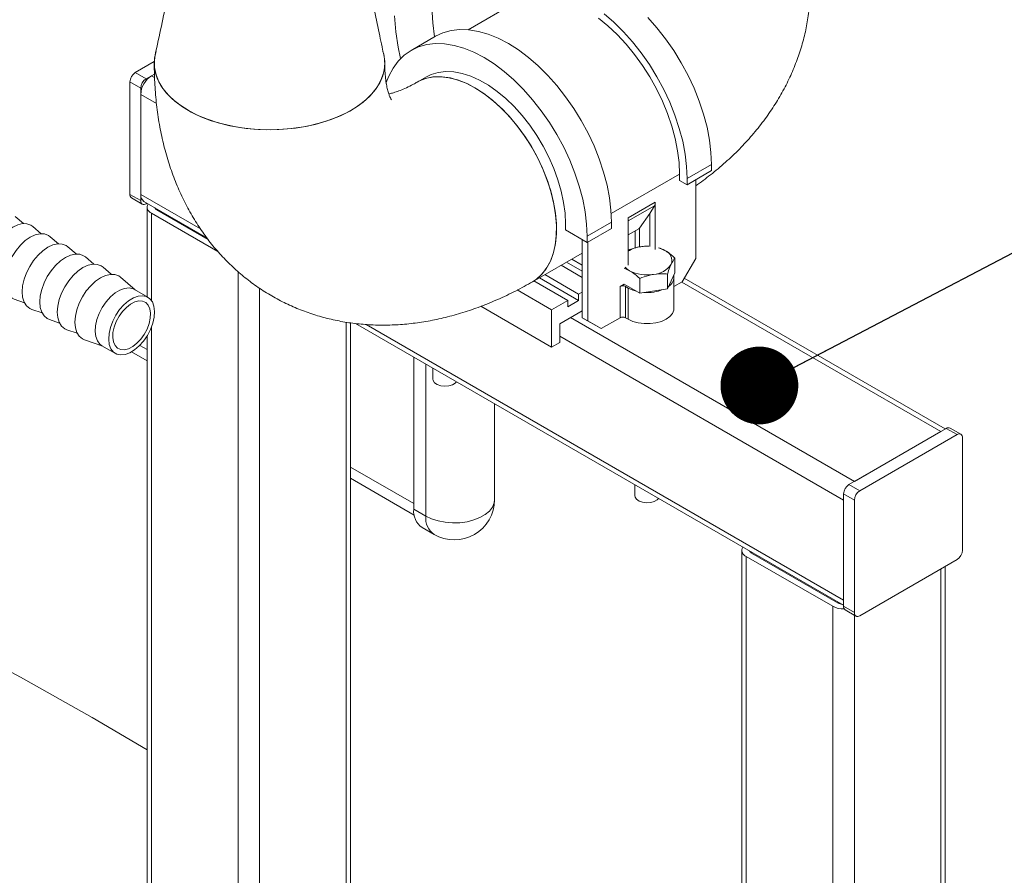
# Model space of a CAD drawing. Header units: millimetres. Extents: x 42 to 14105, y 484 to 9997.
# Tile 109 of 132: x 13413 to 13671, y 5163 to 5386. Entities that reach past the tile are written whole.
import ezdxf

# ---------------------------------------------------------------- set-up
doc = ezdxf.new("R2010")
doc.units = ezdxf.units.MM
doc.header["$LTSCALE"] = 25
doc.dimstyles.new('SLDDIMSTYLE0', dxfattribs={"dimtxt": 0.18, "dimasz": 20.352564, "dimexe": 0, "dimexo": 0.0625, "dimgap": 0, "dimtad": 0, "dimtih": 1, "dimtoh": 1, "dimdec": 0, "dimrnd": 1e-09, "dimzin": 0, "dimdsep": 46, "dimtxsty": 'Standard', "dimblk1": 'DOT', "dimblk2": 'DOT', "dimsah": 1, "dimcen": 0.09, "dimadec": 0, "dimazin": 0, "dimtfac": 20.352564, "dimtdec": 0, "dimtofl": 0, "dimtmove": 0, "dimatfit": 3, "dimldrblk": 'DOT', "dimfxl": 1, "dimfrac": 2, "dimtolj": 1, "dimtzin": 0, "dimarcsym": 0})

# ---------------------------------------------------------------- blocks, each defined once
blk = doc.blocks.new('_DOT')
at = {"color": 0, "linetype": 'ByBlock', "lineweight": -2}
blk.add_line((-0.5, 0), (-1, 0), dxfattribs=at)
at = {"color": 0, "linetype": 'ByBlock', "const_width": 0.5}
blk.add_lwpolyline([(-0.25, 0, 1), (0.25, 0, 1)], format="xyb", close=True, dxfattribs=at)

msp = doc.modelspace()

# ---------------------------------------------------------------- linework, layer by layer
at = {"color": 7, "linetype": 'Continuous', "lineweight": 15}
for p, q in [((13543.156, 5391.037), (13530.531, 5383.749)), ((13521.957, 5382.033), (13515.593, 5378.359)), ((13443.45, 5372.541), (13448.417, 5375.409)), ((13444.864, 5368.459), (13442.036, 5370.092)), ((13442.036, 5340.696), (13442.036, 5370.092)), ((13443.45, 5372.541), (13446.278, 5370.909)), ((13446.278, 5370.909), (13448.45, 5372.162)), ((13447.693, 5371.725), (13448.45, 5372.162)), ((13519.593, 5371.43), (13517.224, 5370.063)), ((13444.864, 5339.064), (13444.864, 5368.459)), ((13444.864, 5340.697), (13444.864, 5366.826)), ((13587.806, 5344.849), (13594.17, 5348.523)), ((13587.806, 5343.216), (13594.17, 5346.89)), ((13594.17, 5348.523), (13594.17, 5346.89)), ((13585.826, 5345.992), (13585.826, 5344.359)), ((13585.826, 5344.359), (13587.806, 5343.216)), ((13587.806, 5344.849), (13587.806, 5343.216)), ((13590.069, 5344.523), (13590.069, 5323.945)), ((13442.036, 5340.696), (13444.864, 5339.064)), ((13442.45, 5339.781), (13445.279, 5338.148)), ((13445.693, 5338.865), (13462.158, 5329.36)), ((13446.521, 5338.387), (13446.278, 5338.247)), ((13446.521, 5337.43), (13446.521, 5313.915)), ((13462.55, 5328.853), (13449.107, 5336.614)), ((13572.391, 5334.589), (13579.462, 5338.671)), ((13579.231, 5337.693), (13578.048, 5335.695)), ((13579.462, 5338.671), (13579.462, 5326.233)), ((13414.191, 5333.053), (13412.025, 5334.919)), ((13465.079, 5325.761), (13447.693, 5335.798)), ((13572.391, 5334.589), (13572.391, 5322.151)), ((13578.048, 5335.695), (13575.308, 5331.879)), ((13578.048, 5335.695), (13578.048, 5327.049)), ((13418.788, 5330.4), (13416.621, 5332.266)), ((13555.986, 5333.012), (13555.986, 5331.378)), ((13561.643, 5329.746), (13568.007, 5333.42)), ((13561.643, 5328.113), (13568.007, 5331.787)), ((13568.007, 5333.42), (13568.007, 5331.787)), ((13575.144, 5331.66), (13572.391, 5330.071)), ((13423.384, 5327.747), (13421.217, 5329.612)), ((13555.986, 5331.378), (13561.643, 5328.113)), ((13560.37, 5328.848), (13560.37, 5308.434)), ((13561.643, 5329.746), (13561.643, 5328.113)), ((13427.98, 5325.094), (13425.813, 5326.959)), ((13561.784, 5328.194), (13561.784, 5307.617)), ((13575.64, 5326.997), (13575.677, 5327.003)), ((13580.546, 5326.64), (13581.937, 5326.029)), ((13432.576, 5322.44), (13430.41, 5324.306)), ((13547.372, 5317.84), (13560.37, 5325.344)), ((13557.639, 5323.767), (13560.37, 5322.19)), ((13584.59, 5320.169), (13584.59, 5324.023)), ((13584.59, 5324.023), (13584.59, 5324.023)), ((13586.533, 5317.822), (13590.069, 5323.945)), ((13437.172, 5319.787), (13435.006, 5321.652)), ((13560.37, 5318.925), (13554.81, 5322.134)), ((13556.224, 5322.95), (13560.37, 5320.557)), ((13572.745, 5320.722), (13571.336, 5321.341)), ((13583.624, 5322.415), (13583.614, 5322.394)), ((13443.441, 5315.693), (13439.602, 5318.999)), ((13549.153, 5318.868), (13559.416, 5312.944)), ((13550.568, 5319.685), (13559.416, 5314.577)), ((13575.398, 5318.716), (13575.398, 5314.862)), ((13575.398, 5318.716), (13575.398, 5318.716)), ((13575.398, 5314.862), (13575.398, 5318.716)), ((13579.041, 5319.754), (13579.005, 5319.748)), ((13582.648, 5315.984), (13584.59, 5320.169)), ((13582.648, 5315.984), (13582.648, 5319.838)), ((13584.341, 5310.882), (13584.341, 5319.048)), ((13655.339, 5279.331), (13587.066, 5318.744)), ((13556.587, 5312.944), (13547.739, 5318.052)), ((13570.27, 5316.598), (13571.33, 5317.211)), ((13570.27, 5308.433), (13570.27, 5316.598)), ((13571.33, 5317.211), (13575.398, 5314.862)), ((13571.684, 5316.598), (13572.391, 5316.19)), ((13571.684, 5316.598), (13571.684, 5308.433)), ((13572.391, 5316.19), (13572.391, 5308.025)), ((13575.398, 5314.862), (13582.648, 5315.984)), ((13586.533, 5317.822), (13584.341, 5316.556)), ((13446.745, 5313.786), (13443.21, 5315.827)), ((13543.36, 5315.682), (13552.344, 5310.495)), ((13559.416, 5314.577), (13560.37, 5315.128)), ((13559.416, 5312.944), (13559.416, 5314.577)), ((13575.398, 5314.862), (13575.398, 5314.862)), ((13411.774, 5313.255), (13414.473, 5312.312)), ((13533.794, 5311.406), (13552.344, 5300.697)), ((13552.344, 5310.495), (13556.587, 5312.944)), ((13556.587, 5312.944), (13556.587, 5311.311)), ((13556.587, 5311.311), (13559.416, 5312.944)), ((13416.371, 5310.602), (13419.07, 5309.659)), ((13552.344, 5300.697), (13552.344, 5310.495)), ((13560.37, 5310.229), (13554.466, 5306.82)), ((13560.37, 5308.434), (13561.784, 5307.617)), ((13563.906, 5306.392), (13560.37, 5308.434)), ((13570.27, 5308.433), (13565.32, 5305.576)), ((13571.684, 5308.433), (13572.391, 5308.025)), ((13420.967, 5307.949), (13423.666, 5307.005)), ((13499.776, 5050.391), (13499.776, 5307.082)), ((13501.028, 5306.921), (13628.712, 5233.211)), ((13554.466, 5306.82), (13554.466, 5301.921)), ((13561.784, 5307.617), (13565.32, 5305.576)), ((13565.32, 5305.576), (13563.906, 5306.392)), ((13425.563, 5305.295), (13428.262, 5304.352)), ((13446.521, 5303.595), (13446.521, 4953.656)), ((13430.159, 5302.642), (13434.942, 5300.97)), ((13434.71, 5301.104), (13438.246, 5299.063)), ((13552.344, 5300.697), (13554.466, 5301.921)), ((13442.49, 5299.481), (13446.521, 5297.154)), ((13516.282, 5298.115), (13516.282, 5258.355)), ((13521.287, 5295.226), (13521.287, 5292.383)), ((13537.389, 5260.804), (13537.389, 5285.93)), ((13655.582, 5279.471), (13630.126, 5264.775)), ((13631.54, 5265.592), (13654.168, 5278.654)), ((13658.41, 5277.838), (13632.955, 5263.143)), ((13658.41, 5277.838), (13655.582, 5279.471)), ((13659.41, 5277.937), (13656.582, 5279.57)), ((13659.825, 5247.626), (13659.825, 5277.021)), ((13499.776, 5266.41), (13516.417, 5256.804)), ((13574.108, 5264.733), (13574.108, 5261.89)), ((13630.126, 5264.775), (13632.955, 5263.143)), ((13631.54, 5260.693), (13628.712, 5262.326)), ((13628.712, 5262.326), (13628.712, 5232.931)), ((13628.712, 5234.564), (13628.712, 5260.693)), ((13631.54, 5260.693), (13631.54, 5231.298)), ((13519.464, 5256.518), (13516.282, 5258.355)), ((13518.457, 5253.548), (13521.639, 5251.711)), ((13602.085, 5247.626), (13602.085, 4863.851)), ((13627.298, 5233.747), (13604.67, 5246.809)), ((13625.884, 5232.93), (13603.256, 5245.993)), ((13603.256, 4862.219), (13603.256, 5245.993)), ((13632.955, 5230.481), (13658.41, 5245.176)), ((13655.339, 4863.851), (13655.339, 5243.403)), ((13625.884, 4849.156), (13625.884, 5232.93)), ((13628.712, 5232.931), (13631.54, 5231.298)), ((13629.126, 5232.015), (13631.955, 5230.382))]:
    msp.add_line(p, q, dxfattribs=at)
at = {"color": 8, "linetype": 'Continuous', "lineweight": 15}
for p, q in [((13447.693, 5371.725), (13448.495, 5371.262)), ((13444.864, 5366.826), (13449.019, 5364.427)), ((13585.826, 5345.992), (13567.939, 5335.667)), ((13444.864, 5340.697), (13460.532, 5331.652)), ((13449.107, 5336.614), (13449.107, 5336.894)), ((13579.231, 5337.693), (13572.391, 5333.744)), ((13447.693, 5312.911), (13447.693, 5335.798)), ((13575.308, 5331.879), (13575.308, 5326.909)), ((13574.178, 5326.611), (13574.178, 5331.102)), ((13470.32, 4938.961), (13470.32, 5320.476)), ((13475.977, 5036.946), (13475.977, 5316.145)), ((13586.427, 5317.76), (13654.168, 5278.654)), ((13557.294, 5308.453), (13631.54, 5265.592)), ((13447.693, 4952.023), (13447.693, 5305.939)), ((13498.604, 5050.008), (13498.604, 5307.276)), ((13503.824, 5306.66), (13628.712, 5234.564)), ((13554.466, 5303.554), (13628.712, 5260.693)), ((13446.521, 5300.097), (13444.642, 5301.181)), ((13519.464, 5296.278), (13519.464, 5256.518)), ((13516.282, 5259.825), (13499.776, 5269.353)), ((13604.67, 5246.809), (13604.67, 5247.089)), ((13654.168, 4878.84), (13654.168, 5242.727)), ((13627.298, 5233.747), (13627.298, 5234.027)), ((13631.54, 4849.156), (13631.54, 5230.621))]:
    msp.add_line(p, q, dxfattribs=at)
at = {"color": 8, "linetype": 'Continuous', "lineweight": 15, "flags": 128}
for points in [[(13521.726, 5381.899), (13521.264, 5385.568), (13521.015, 5389.625)], [(13512.86, 5376.245), (13512.206, 5379.216), (13511.584, 5383.207), (13511.21, 5387.378)], [(13537.389, 5260.804), (13537.288, 5259.967), (13536.844, 5258.878), (13536.062, 5257.855), (13534.967, 5256.932), (13533.597, 5256.141), (13531.998, 5255.509), (13530.225, 5255.057), (13528.339, 5254.801), (13526.404, 5254.749), (13524.485, 5254.904), (13522.647, 5255.259), (13520.955, 5255.804), (13519.464, 5256.518)]]:
    msp.add_lwpolyline(points, dxfattribs=at)
at = {"color": 7, "linetype": 'Continuous', "lineweight": 15, "flags": 128}
for points in [[(13564.615, 5386.769), (13567.095, 5384.749), (13569.511, 5382.479), (13571.838, 5379.982), (13574.052, 5377.285), (13576.13, 5374.415), (13578.051, 5371.402), (13579.796, 5368.275), (13581.346, 5365.068), (13582.685, 5361.814), (13583.8, 5358.545), (13584.68, 5355.295), (13585.314, 5352.098), (13585.698, 5348.987), (13585.826, 5345.992)], [(13566.093, 5387.937), (13568.661, 5385.712), (13571.153, 5383.243), (13573.546, 5380.554), (13575.817, 5377.672), (13577.943, 5374.623), (13579.905, 5371.438), (13581.683, 5368.146), (13583.26, 5364.781), (13584.621, 5361.373), (13585.752, 5357.956), (13586.644, 5354.563), (13587.288, 5351.226), (13587.676, 5347.978), (13587.806, 5344.849)], [(13577.517, 5386.917), (13579.91, 5384.228), (13582.181, 5381.346), (13584.307, 5378.297), (13586.269, 5375.112), (13588.047, 5371.82), (13589.624, 5368.454), (13590.985, 5365.047), (13592.116, 5361.63), (13593.008, 5358.237), (13593.652, 5354.9), (13594.04, 5351.652), (13594.17, 5348.523)], [(13521.957, 5382.033), (13523.917, 5382.952), (13526.044, 5383.546), (13528.314, 5383.807), (13530.707, 5383.732), (13533.2, 5383.323), (13535.768, 5382.583), (13538.387, 5381.52), (13541.031, 5380.144), (13543.675, 5378.467), (13546.294, 5376.507), (13548.862, 5374.282), (13551.354, 5371.813), (13553.747, 5369.124), (13556.018, 5366.242), (13558.144, 5363.193), (13560.106, 5360.008), (13561.884, 5356.717), (13563.461, 5353.351), (13564.822, 5349.943), (13565.953, 5346.526), (13566.845, 5343.133), (13567.489, 5339.796), (13567.877, 5336.548), (13568.007, 5333.42)], [(13457.239, 5362.678), (13455.059, 5364.08), (13453.154, 5365.611), (13451.547, 5367.252), (13450.257, 5368.983), (13449.299, 5370.784), (13448.684, 5372.635), (13448.419, 5374.514), (13448.507, 5376.398), (13448.889, 5378.081)], [(13508.228, 5378.078), (13508.432, 5377.335), (13508.697, 5375.456), (13508.608, 5373.572), (13508.168, 5371.705), (13507.38, 5369.876), (13506.254, 5368.107), (13504.804, 5366.419), (13503.045, 5364.831), (13501, 5363.362), (13498.692, 5362.029), (13496.147, 5360.849), (13493.397, 5359.834), (13490.472, 5358.996), (13487.408, 5358.346), (13484.24, 5357.892), (13481.005, 5357.637), (13477.741, 5357.586), (13474.488, 5357.739), (13471.282, 5358.094), (13468.161, 5358.647), (13465.162, 5359.392), (13462.32, 5360.32), (13459.669, 5361.419), (13457.239, 5362.678)], [(13509.013, 5369.762), (13509.744, 5371.627), (13510.876, 5373.738), (13512.237, 5375.574), (13513.814, 5377.119), (13515.592, 5378.358), (13517.553, 5379.278), (13519.68, 5379.872), (13521.95, 5380.133), (13524.343, 5380.058), (13526.836, 5379.649), (13529.404, 5378.91), (13532.023, 5377.846), (13534.667, 5376.47), (13537.311, 5374.794), (13539.93, 5372.833), (13542.498, 5370.608), (13544.99, 5368.139), (13547.383, 5365.451), (13549.654, 5362.568), (13551.78, 5359.52), (13553.742, 5356.334), (13555.52, 5353.043), (13557.097, 5349.677), (13558.458, 5346.269), (13559.589, 5342.852), (13560.481, 5339.459), (13561.125, 5336.122), (13561.513, 5332.874), (13561.643, 5329.746)], [(13448.655, 5377.21), (13448.435, 5375.717), (13448.474, 5373.832), (13448.866, 5371.961), (13449.607, 5370.126), (13450.686, 5368.347), (13452.093, 5366.647), (13453.81, 5365.044), (13455.817, 5363.557), (13458.09, 5362.205), (13460.604, 5361.002), (13463.328, 5359.964), (13466.23, 5359.101), (13469.278, 5358.425), (13472.433, 5357.943), (13475.661, 5357.66), (13478.923, 5357.581), (13482.18, 5357.706), (13485.395, 5358.033), (13488.53, 5358.559), (13491.548, 5359.278), (13494.413, 5360.181), (13497.093, 5361.257), (13499.555, 5362.495), (13501.772, 5363.879)], [(13501.772, 5363.879), (13503.716, 5365.393), (13505.365, 5367.019), (13506.7, 5368.739), (13507.704, 5370.532), (13508.368, 5372.377), (13508.681, 5374.253), (13508.642, 5376.138), (13508.467, 5377.179)], [(13519.593, 5371.43), (13520.865, 5372.05), (13522.703, 5372.602), (13524.681, 5372.835), (13526.776, 5372.745), (13528.963, 5372.333), (13531.218, 5371.604), (13533.513, 5370.568), (13535.821, 5369.235), (13538.116, 5367.622), (13540.37, 5365.748), (13542.558, 5363.634), (13544.653, 5361.305), (13546.631, 5358.789), (13548.469, 5356.115), (13550.144, 5353.314), (13551.639, 5350.42), (13552.934, 5347.466), (13554.016, 5344.486), (13554.87, 5341.517), (13555.488, 5338.592), (13555.861, 5335.745), (13555.986, 5333.012)], [(13517.224, 5370.063), (13517.932, 5370.435), (13519.72, 5371.09), (13521.655, 5371.427), (13523.714, 5371.442), (13525.875, 5371.134), (13528.11, 5370.508), (13530.395, 5369.571), (13532.702, 5368.333), (13535.004, 5366.809), (13537.274, 5365.017), (13539.487, 5362.978), (13541.615, 5360.717), (13543.633, 5358.258), (13545.519, 5355.632), (13547.25, 5352.869), (13548.805, 5350.002), (13550.167, 5347.063), (13551.32, 5344.088), (13552.249, 5341.112), (13552.945, 5338.168), (13553.398, 5335.293), (13553.604, 5332.519), (13553.56, 5329.879), (13553.267, 5327.404), (13552.728, 5325.123), (13551.95, 5323.063), (13550.941, 5321.247), (13549.714, 5319.698), (13548.282, 5318.434), (13547.372, 5317.84)], [(13517.225, 5370.063), (13517.637, 5370.288), (13519.396, 5370.998), (13521.307, 5371.391), (13523.346, 5371.462), (13525.491, 5371.211), (13527.715, 5370.64), (13529.993, 5369.756), (13532.298, 5368.57), (13534.603, 5367.095), (13536.881, 5365.349), (13539.105, 5363.352), (13541.25, 5361.127), (13543.289, 5358.701), (13545.2, 5356.102), (13546.959, 5353.361), (13548.547, 5350.509), (13549.944, 5347.58), (13551.134, 5344.609), (13552.103, 5341.631), (13552.84, 5338.679), (13553.336, 5335.789), (13553.586, 5332.995), (13553.586, 5330.329), (13553.336, 5327.823), (13552.84, 5325.506), (13552.103, 5323.406), (13551.134, 5321.546), (13549.944, 5319.949), (13548.547, 5318.633), (13547.372, 5317.84)], [(13416.621, 5332.266), (13416.135, 5332.612), (13415.117, 5332.989), (13413.956, 5333.036), (13412.696, 5332.751), (13411.385, 5332.144), (13410.075, 5331.239), (13408.815, 5330.071), (13407.653, 5328.684), (13406.635, 5327.132), (13405.799, 5325.474), (13405.178, 5323.775), (13404.795, 5322.099), (13404.665, 5320.511), (13404.794, 5319.071), (13405.176, 5317.837), (13405.796, 5316.853), (13406.631, 5316.159), (13407.178, 5315.909)], [(13421.217, 5329.612), (13420.731, 5329.958), (13419.713, 5330.336), (13418.552, 5330.383), (13417.292, 5330.098), (13415.982, 5329.491), (13414.671, 5328.586), (13413.411, 5327.417), (13412.249, 5326.031), (13411.231, 5324.478), (13410.395, 5322.821), (13409.774, 5321.121), (13409.391, 5319.445), (13409.261, 5317.857), (13409.39, 5316.418), (13409.772, 5315.183), (13410.392, 5314.2), (13411.227, 5313.506), (13411.774, 5313.255)], [(13425.813, 5326.959), (13425.327, 5327.305), (13424.309, 5327.683), (13423.148, 5327.73), (13421.888, 5327.444), (13420.578, 5326.838), (13419.267, 5325.933), (13418.007, 5324.764), (13416.845, 5323.377), (13415.827, 5321.825), (13414.991, 5320.168), (13414.37, 5318.468), (13413.987, 5316.792), (13413.858, 5315.204), (13413.986, 5313.765), (13414.368, 5312.53), (13414.988, 5311.547), (13415.823, 5310.853), (13416.371, 5310.602)], [(13430.41, 5324.306), (13429.923, 5324.652), (13428.906, 5325.029), (13427.744, 5325.076), (13426.484, 5324.791), (13425.174, 5324.184), (13423.863, 5323.279), (13422.603, 5322.111), (13421.441, 5320.724), (13420.423, 5319.172), (13419.587, 5317.514), (13418.966, 5315.815), (13418.583, 5314.139), (13418.454, 5312.551), (13418.582, 5311.111), (13418.964, 5309.877), (13419.584, 5308.893), (13420.419, 5308.199), (13420.967, 5307.949)], [(13435.006, 5321.652), (13434.519, 5321.998), (13433.502, 5322.376), (13432.341, 5322.423), (13431.081, 5322.138), (13429.77, 5321.531), (13428.46, 5320.626), (13427.199, 5319.457), (13426.038, 5318.071), (13425.019, 5316.518), (13424.184, 5314.861), (13423.562, 5313.161), (13423.18, 5311.485), (13423.05, 5309.897), (13423.179, 5308.458), (13423.56, 5307.223), (13424.181, 5306.24), (13425.016, 5305.546), (13425.563, 5305.295)], [(13439.602, 5318.999), (13439.116, 5319.345), (13438.098, 5319.723), (13436.937, 5319.77), (13435.677, 5319.484), (13434.366, 5318.878), (13433.056, 5317.973), (13431.795, 5316.804), (13430.634, 5315.417), (13429.616, 5313.865), (13428.78, 5312.208), (13428.159, 5310.508), (13427.776, 5308.832), (13427.646, 5307.244), (13427.775, 5305.805), (13428.157, 5304.57), (13428.777, 5303.587), (13429.612, 5302.893), (13430.159, 5302.642)], [(13443.208, 5315.828), (13442.865, 5315.996), (13441.83, 5316.221), (13440.669, 5316.106), (13439.434, 5315.658), (13438.178, 5314.896), (13436.956, 5313.852), (13435.821, 5312.573), (13434.824, 5311.115), (13434.008, 5309.54), (13433.408, 5307.919), (13433.051, 5306.322), (13432.951, 5304.818), (13433.115, 5303.474), (13433.534, 5302.348), (13434.19, 5301.489), (13434.712, 5301.103)], [(13572.391, 5316.19), (13573.616, 5315.626), (13574.582, 5315.334)], [(13448.047, 5306.971), (13448.405, 5308.568), (13448.504, 5310.072), (13448.34, 5311.416), (13447.921, 5312.542), (13447.265, 5313.401), (13446.401, 5313.955), (13445.365, 5314.18), (13444.205, 5314.065), (13442.969, 5313.617), (13441.713, 5312.855), (13440.491, 5311.811), (13439.357, 5310.532), (13438.36, 5309.074), (13437.543, 5307.499), (13436.943, 5305.878), (13436.586, 5304.281), (13436.487, 5302.777), (13436.651, 5301.433), (13437.07, 5300.307), (13437.726, 5299.448), (13438.59, 5298.894), (13439.625, 5298.67), (13440.786, 5298.784), (13442.021, 5299.232), (13443.278, 5299.995), (13444.5, 5301.038), (13445.634, 5302.317), (13446.631, 5303.776), (13447.447, 5305.35), (13448.047, 5306.971)], [(13447.068, 5306.875), (13447.375, 5308.282), (13447.438, 5309.596), (13447.252, 5310.751), (13446.829, 5311.689), (13446.187, 5312.363), (13445.361, 5312.739), (13444.391, 5312.799), (13443.326, 5312.539), (13442.22, 5311.972), (13441.127, 5311.128), (13440.103, 5310.047), (13439.199, 5308.785), (13438.46, 5307.404), (13437.923, 5305.974), (13437.616, 5304.567), (13437.553, 5303.253), (13437.739, 5302.098), (13438.162, 5301.16), (13438.803, 5300.486), (13439.63, 5300.11), (13440.599, 5300.05), (13441.664, 5300.31), (13442.771, 5300.877), (13443.864, 5301.721), (13444.888, 5302.802), (13445.792, 5304.064), (13446.531, 5305.445), (13447.068, 5306.875)], [(13572.391, 5308.025), (13573.616, 5307.461), (13575.029, 5307.068), (13576.557, 5306.867), (13578.124, 5306.867), (13579.653, 5307.068), (13581.065, 5307.461), (13582.29, 5308.025), (13583.268, 5308.732), (13583.948, 5309.548), (13584.297, 5310.43), (13584.341, 5310.882)], [(13521.287, 5292.383), (13521.356, 5292), (13521.742, 5291.427), (13522.43, 5290.958), (13523.345, 5290.644), (13524.386, 5290.518), (13525.442, 5290.594), (13526.398, 5290.864), (13527.151, 5291.298), (13527.49, 5291.645)], [(13574.108, 5261.89), (13574.177, 5261.507), (13574.563, 5260.934), (13575.251, 5260.466), (13576.165, 5260.151), (13577.207, 5260.025), (13578.263, 5260.101), (13579.219, 5260.371), (13579.972, 5260.805), (13580.31, 5261.152)], [(13446.521, 5195.396), (13432.136, 5203.873), (13413.384, 5214.419), (13394.16, 5224.677), (13374.478, 5234.642), (13363.251, 5240.095)]]:
    msp.add_lwpolyline(points, dxfattribs=at)
at = {"color": 7, "linetype": 'Continuous', "lineweight": 15}
for centre, radius, start, end in [((13445.106, 5369.952), 3.074, 122.60548, 177.39452), ((13451.005, 5366.546), 6.147, 122.60548, 177.39452), ((13447.935, 5368.319), 3.074, 122.60548, 177.39452), ((13443.016, 5340.588), 0.986, 173.70115, 234.98667), ((13446.824, 5340.48), 1.972, 173.70115, 234.98667), ((13445.726, 5338.924), 0.873, 170.78596, 309.20329), ((13448.291, 5337.416), 1.725, 151.45092, 249.71947), ((13449.588, 5337.608), 1.104, 201.03571, 244.17051), ((13577.54, 5338.609), 1.923, 331.55347, 1.86077), ((13576.671, 5319.148), 7.916, 97.48542, 122.7306), ((13577.34, 5316.006), 11.121, 87.6858, 98.60371), ((13578.161, 5319.332), 7.687, 60.58333, 73.84811), ((13580.922, 5323.354), 2.861, 340.82898, 69.22332), ((13575.007, 5324.797), 4.661, 222.18214, 240.96046), ((13578.67, 5325.678), 5.936, 273.5885, 326.40612), ((13577.328, 5329.579), 9.973, 242.63693, 279.67588), ((13581.387, 5319.112), 2.934, 302.11391, 8.08831), ((13570.977, 5315.234), 1.537, 62.60967, 117.39033), ((13577.399, 5325.921), 10.922, 265.34834, 292.23808), ((13570.977, 5307.068), 1.537, 62.60967, 117.39033), ((13656.168, 5278.653), 1.006, 65.69288, 125.61758), ((13658.963, 5277.161), 0.873, 350.78596, 129.20329), ((13631.782, 5262.186), 3.074, 122.60548, 177.39452), ((13634.611, 5260.553), 3.074, 122.60548, 177.39452), ((13526.889, 5260.804), 10.5, 240.00269, 0), ((13521.537, 5257.837), 5.28, 174.36574, 234.32207), ((13603.854, 5247.611), 1.725, 151.45092, 249.71947), ((13605.151, 5247.803), 1.104, 201.03571, 244.17051), ((13656.754, 5247.766), 3.074, 302.60548, 357.39452), ((13628.61, 5236.179), 2.764, 241.66653, 264.25468), ((13628.628, 5238.131), 5.88, 242.17908, 272.45385), ((13629.692, 5232.822), 0.986, 173.70115, 234.98667), ((13632.403, 5231.158), 0.873, 170.78596, 309.20329)]:
    msp.add_arc(centre, radius, start, end, dxfattribs=at)
at = {"color": 8, "linetype": 'Continuous', "lineweight": 15}
msp.add_arc((13524.517, 5255.908), 5.089, 173.1202, 235.56762, dxfattribs=at)
at = {"color": 7, "linetype": 'Continuous', "lineweight": 15}
msp.add_ellipse((13574.885, 5331.903), major_axis=(0.96, 1.244), ratio=0.2252486, start_param=4.6902891, end_param=4.8651168, dxfattribs=at)
for points, knots in [([(13590.069, 5342.949), (13591.359, 5343.882), (13594.052, 5345.829), (13597.85, 5349.039), (13601.498, 5352.501), (13604.836, 5356.123), (13607.859, 5359.88), (13610.552, 5363.754), (13612.912, 5367.726), (13614.935, 5371.778), (13616.622, 5375.894), (13617.974, 5380.058), (13618.994, 5384.253), (13619.685, 5388.466), (13620.051, 5392.683), (13620.096, 5396.888), (13619.824, 5401.069), (13619.241, 5405.211), (13618.351, 5409.303), (13617.159, 5413.334), (13615.669, 5417.294), (13613.884, 5421.177), (13611.807, 5424.974), (13609.438, 5428.679), (13606.78, 5432.284), (13603.831, 5435.78), (13600.596, 5439.16), (13597.077, 5442.411), (13593.283, 5445.523), (13589.221, 5448.48), (13585.669, 5450.792), (13583.452, 5452.094), (13582.727, 5452.52)], [0, 0, 0, 0, 0.0345047, 0.07201, 0.109125, 0.1457327, 0.1817436, 0.2171049, 0.2518023, 0.2858562, 0.319313, 0.3522378, 0.3847066, 0.416802, 0.4486098, 0.4802171, 0.5117121, 0.5431585, 0.574642, 0.606252, 0.6380774, 0.6702055, 0.70272, 0.7356973, 0.7692027, 0.8032843, 0.837967, 0.8732464, 0.9090861, 0.9454183, 0.9821506, 1, 1, 1, 1]), ([(13454.408, 5405.17), (13453.568, 5400.831), (13451.765, 5391.512), (13449.738, 5382.19), (13448.655, 5377.209)], [0, 0, 0, 0, 0.4656925, 1, 1, 1, 1]), ([(13508.468, 5377.178), (13508.051, 5379.083), (13507.155, 5383.182), (13505.742, 5389.853), (13504.22, 5397.263), (13503.212, 5402.523), (13502.702, 5405.189)], [0, 0, 0, 0, 0.2084382, 0.4486787, 0.7206073, 1, 1, 1, 1]), ([(13448.408, 5374.985), (13448.417, 5373.988), (13448.441, 5371.211), (13448.708, 5366.713), (13449.298, 5361.538), (13450.187, 5356.492), (13451.366, 5351.604), (13452.832, 5346.9), (13454.575, 5342.405), (13456.584, 5338.134), (13458.844, 5334.104), (13461.342, 5330.326), (13464.063, 5326.807), (13466.993, 5323.554), (13470.117, 5320.573), (13473.42, 5317.868), (13476.889, 5315.442), (13480.509, 5313.3), (13484.265, 5311.445), (13488.145, 5309.878), (13492.133, 5308.603), (13496.22, 5307.619), (13500.395, 5306.929), (13504.65, 5306.533), (13508.978, 5306.433), (13513.371, 5306.632), (13517.822, 5307.132), (13522.325, 5307.936), (13526.87, 5309.048), (13531.445, 5310.47), (13536.037, 5312.199), (13540.629, 5314.238), (13544.407, 5316.158), (13546.642, 5317.426), (13547.372, 5317.84)], [0, 0, 0, 0, 0.0199367, 0.0555254, 0.0910781, 0.1263855, 0.1613257, 0.1957886, 0.22969, 0.2629802, 0.2956457, 0.3277056, 0.3592037, 0.3902009, 0.420769, 0.4509856, 0.4809314, 0.5106885, 0.5403397, 0.5699453, 0.5995856, 0.6293448, 0.6593067, 0.6895535, 0.7201636, 0.7512093, 0.7827519, 0.8148366, 0.8474869, 0.8806987, 0.9144378, 0.9486403, 0.9832196, 1, 1, 1, 1]), ([(13510.425, 5365.448), (13510.426, 5365.448), (13510.453, 5365.416), (13510.365, 5365.529), (13510.185, 5365.867), (13509.905, 5366.51), (13509.588, 5367.457), (13509.278, 5368.69), (13509.008, 5370.201), (13508.807, 5371.987), (13508.717, 5373.625), (13508.71, 5374.675), (13508.708, 5374.985)], [0, 0, 0, 0, 0.0024452, 0.1284439, 0.2470227, 0.3708534, 0.489797, 0.6060934, 0.7212606, 0.8362954, 0.9516923, 1, 1, 1, 1]), ([(13517.224, 5370.063), (13516.876, 5369.866), (13515.88, 5369.303), (13514.352, 5368.544), (13512.718, 5367.847), (13511.316, 5367.357), (13510.319, 5367.077), (13509.895, 5366.997), (13509.764, 5366.973)], [0, 0, 0, 0, 0.1080862, 0.3095019, 0.5098, 0.7095088, 0.9096091, 1, 1, 1, 1]), ([(13572.391, 5326.101), (13572.498, 5326.143), (13573.554, 5326.551), (13574.653, 5326.786), (13575.64, 5326.997)], [0, 0, 0, 0, 0.1014753, 1, 1, 1, 1]), ([(13575.677, 5327.003), (13576.095, 5327.067), (13576.634, 5327.149), (13577.157, 5327.131), (13577.274, 5327.127)], [0, 0, 0, 0, 0.776961, 1, 1, 1, 1]), ([(13581.937, 5326.029), (13582.178, 5325.882), (13583.076, 5325.338), (13583.951, 5324.578), (13584.59, 5324.023)], [0, 0, 0, 0, 0.2686438, 1, 1, 1, 1]), ([(13584.59, 5324.023), (13584.53, 5323.946), (13584.215, 5323.547), (13583.888, 5322.921), (13583.624, 5322.415)], [0, 0, 0, 0, 0.192418, 1, 1, 1, 1]), ([(13583.614, 5322.394), (13583.503, 5322.141), (13583.175, 5321.401), (13582.857, 5320.459), (13582.648, 5319.838)], [0, 0, 0, 0, 0.3412123, 1, 1, 1, 1]), ([(13575.398, 5318.716), (13574.758, 5319.272), (13573.884, 5320.031), (13572.986, 5320.576), (13572.745, 5320.722)], [0, 0, 0, 0, 0.7313562, 1, 1, 1, 1]), ([(13579.005, 5319.748), (13578.588, 5319.672), (13577.367, 5319.448), (13576.18, 5319.007), (13575.398, 5318.716)], [0, 0, 0, 0, 0.34123398, 1, 1, 1, 1]), ([(13582.648, 5319.838), (13582.422, 5319.856), (13581.248, 5319.954), (13580.027, 5319.843), (13579.041, 5319.754)], [0, 0, 0, 0, 0.1924399, 1, 1, 1, 1])]:
    msp.add_open_spline(points, degree=3, knots=knots, dxfattribs=at)

# ---------------------------------------------------------------- leaders
at = {"color": 7, "linetype": 'Continuous', "lineweight": 0}
msp.add_leader([(13606.704, 5290.691), (13916.569, 5453.151)], dimstyle='SLDDIMSTYLE0', dxfattribs=at)

doc.saveas('drawing.dxf')
